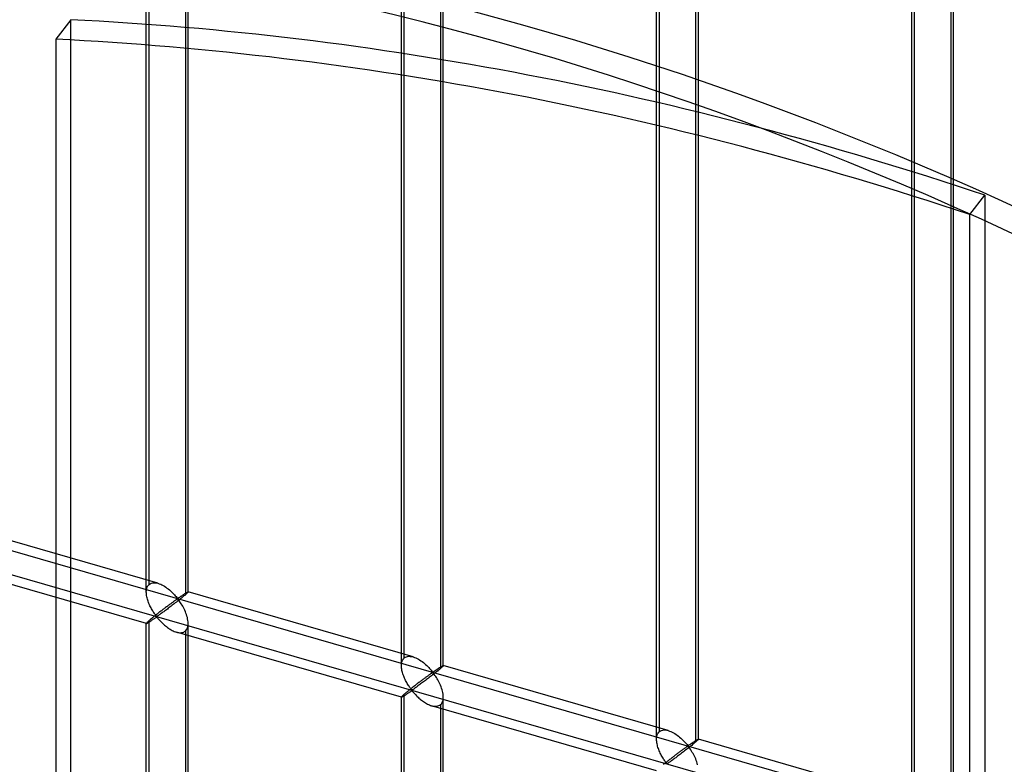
# Model space of a CAD drawing. Header units: millimetres. Extents: x -527 to 557, y -623 to 637.
# Tile 34 of 80: x -42 to 75, y 267 to 356. Entities that reach past the tile are written whole.
import ezdxf

# ---------------------------------------------------------------- set-up
doc = ezdxf.new("R2010")
doc.units = ezdxf.units.MM
doc.layers.add('MAIN-2', color=7, linetype='Continuous')

msp = doc.modelspace()

# ---------------------------------------------------------------- linework, layer by layer
at = {"layer": 'MAIN-2'}
for p, q in [((-27.19, 287.93), (-27.19, 406.15)), ((-26.85, 288.85), (-26.85, 406.48)), ((-22.19, 287.93), (-22.19, 406.15)), ((-22.52, 405.23), (-22.52, 287.6)), ((3.3, 279.13), (3.3, 397.35)), ((3.64, 280.05), (3.64, 397.68)), ((8.3, 279.13), (8.3, 397.35)), ((7.97, 396.43), (7.97, 278.8)), ((33.79, 270.33), (33.79, 388.55)), ((34.13, 271.25), (34.13, 388.88)), ((38.79, 270.33), (38.79, 388.55)), ((38.46, 387.63), (38.46, 270)), ((64.62, 262.44), (64.62, 380.08)), ((64.29, 261.53), (64.29, 379.74)), ((69.28, 261.53), (69.28, 379.74)), ((68.95, 378.83), (68.95, 261.19)), ((-36.22, 356.35), (-38.01, 354.02)), ((-36.22, 94.36), (-36.22, 356.35)), ((-38.01, 354.02), (-38.01, 92.03)), ((71.22, 333.05), (73.01, 335.39)), ((73.01, 335.39), (73.01, 73.4)), ((71.22, 71.06), (71.22, 333.05)), ((-175.9, 331.15), (555.9, 119.9)), ((526.54, 125.49), (-176.23, 328.36)), ((-25.8, 288.98), (-52.69, 296.74)), ((-27.18, 284.18), (-54.07, 291.94)), ((-27.17, 288.21), (-27.14, 288.34)), ((-27.14, 288.34), (-27.11, 288.46)), ((-27.11, 288.46), (-27.06, 288.58)), ((-27.06, 288.58), (-27, 288.68)), ((-27, 288.68), (-26.93, 288.77)), ((-26.93, 288.77), (-26.85, 288.85)), ((-26.85, 288.85), (-26.74, 288.93)), ((-26.74, 288.93), (-26.61, 288.99)), ((-26.61, 288.99), (-26.46, 289.03)), ((-26.46, 289.03), (-26.3, 289.05)), ((-26.3, 289.05), (-26.14, 289.05)), ((-26.14, 289.05), (-25.96, 289.02)), ((-25.96, 289.02), (-25.79, 288.98)), ((-25.79, 288.98), (-25.63, 288.93)), ((-25.63, 288.93), (-25.47, 288.86)), ((-25.47, 288.86), (-25.32, 288.79)), ((-25.32, 288.79), (-25.16, 288.71)), ((-25.16, 288.71), (-25.01, 288.62)), ((-25.01, 288.62), (-24.86, 288.52)), ((-24.86, 288.52), (-24.72, 288.41)), ((-24.72, 288.41), (-24.57, 288.3)), ((-24.57, 288.3), (-24.43, 288.19)), ((-27.19, 287.92), (-27.18, 288.07)), ((-27.18, 287.79), (-27.19, 287.92)), ((-27.18, 288.07), (-27.17, 288.21)), ((-27.17, 287.65), (-27.18, 287.79)), ((-27.15, 287.51), (-27.17, 287.65)), ((-27.13, 287.37), (-27.15, 287.51)), ((-27.1, 287.24), (-27.13, 287.37)), ((-27.06, 287.1), (-27.1, 287.24)), ((-27.02, 286.96), (-27.06, 287.1)), ((-24.43, 288.19), (-24.3, 288.07)), ((-24.3, 288.07), (-24.17, 287.96)), ((-24.17, 287.96), (-24.05, 287.84)), ((-24.05, 287.84), (-23.93, 287.72)), ((-23.93, 287.72), (-23.83, 287.6)), ((-23.83, 287.6), (-23.72, 287.49)), ((-23.72, 287.49), (-23.63, 287.39)), ((-23.63, 287.39), (-23.54, 287.29)), ((-23.54, 287.29), (-23.44, 287.2)), ((-23.44, 287.2), (-23.38, 287.21)), ((-23.38, 287.21), (-23.33, 287.24)), ((-23.33, 287.24), (-23.28, 287.26)), ((-23.28, 287.26), (-23.24, 287.29)), ((-23.24, 287.29), (-23.19, 287.32)), ((-23.11, 287.12), (-23.23, 287.02)), ((-23.19, 287.32), (-23.14, 287.36)), ((-23.14, 287.36), (-23.1, 287.39)), ((-23, 287.21), (-23.11, 287.12)), ((-23.1, 287.39), (-23.05, 287.42)), ((-23.05, 287.42), (-23, 287.45)), ((-23, 287.45), (-22.95, 287.49)), ((-22.89, 287.29), (-23, 287.21)), ((-22.95, 287.49), (-22.9, 287.52)), ((-22.9, 287.52), (-22.85, 287.55)), ((-22.79, 287.38), (-22.89, 287.29)), ((-22.85, 287.55), (-22.8, 287.59)), ((-22.8, 287.59), (-22.76, 287.62)), ((-22.69, 287.46), (-22.79, 287.38)), ((-22.76, 287.62), (-22.71, 287.65)), ((-22.71, 287.65), (-22.66, 287.68)), ((-22.6, 287.53), (-22.69, 287.46)), ((-22.66, 287.68), (-22.62, 287.71)), ((-22.62, 287.71), (-22.58, 287.74)), ((-22.52, 287.6), (-22.6, 287.53)), ((-22.58, 287.74), (-22.53, 287.76)), ((-22.53, 287.76), (-22.49, 287.79)), ((-22.47, 287.65), (-22.52, 287.6)), ((-22.49, 287.79), (-22.46, 287.81)), ((-22.41, 287.7), (-22.47, 287.65)), ((-22.46, 287.81), (-22.42, 287.83)), ((-22.42, 287.83), (-22.39, 287.85)), ((-22.37, 287.74), (-22.41, 287.7)), ((-22.39, 287.85), (-22.35, 287.87)), ((-22.32, 287.78), (-22.37, 287.74)), ((-22.35, 287.87), (-22.32, 287.89)), ((-22.32, 287.89), (-22.3, 287.9)), ((-22.29, 287.82), (-22.32, 287.78)), ((-22.3, 287.9), (-22.27, 287.92)), ((-22.26, 287.85), (-22.29, 287.82)), ((-22.27, 287.92), (-22.25, 287.93)), ((-22.23, 287.87), (-22.26, 287.85)), ((-22.25, 287.93), (-22.23, 287.93)), ((-22.23, 287.93), (-22.22, 287.94)), ((-22.21, 287.9), (-22.23, 287.87)), ((-22.22, 287.94), (-22.2, 287.94)), ((-22.2, 287.91), (-22.21, 287.9)), ((-22.2, 287.94), (-22.2, 287.94)), ((-22.2, 287.94), (-22.19, 287.94)), ((4.7, 280.18), (-22.2, 287.94)), ((-22.19, 287.93), (-22.2, 287.91)), ((-22.19, 287.94), (-22.19, 287.94)), ((-22.19, 287.94), (-22.19, 287.94)), ((-22.19, 287.94), (-22.19, 287.94)), ((-22.19, 287.94), (-22.19, 287.94)), ((-22.19, 287.94), (-22.19, 287.94)), ((-22.19, 287.94), (-22.19, 287.93)), ((-26.97, 286.83), (-27.02, 286.96)), ((-26.92, 286.69), (-26.97, 286.83)), ((-26.87, 286.55), (-26.92, 286.69)), ((-26.81, 286.42), (-26.87, 286.55)), ((-26.75, 286.29), (-26.81, 286.42)), ((-26.69, 286.16), (-26.75, 286.29)), ((-26.62, 286.04), (-26.69, 286.16)), ((-26.56, 285.91), (-26.62, 286.04)), ((-25.04, 285.96), (-25.12, 285.9)), ((-24.96, 286.02), (-25.04, 285.96)), ((-24.88, 286.09), (-24.96, 286.02)), ((-24.79, 286.15), (-24.88, 286.09)), ((-24.71, 286.21), (-24.79, 286.15)), ((-24.63, 286.27), (-24.71, 286.21)), ((-24.56, 285.99), (-24.67, 285.9)), ((-24.56, 286.32), (-24.63, 286.27)), ((-24.48, 286.38), (-24.56, 286.32)), ((-24.44, 286.08), (-24.56, 285.99)), ((-24.4, 286.44), (-24.48, 286.38)), ((-24.32, 286.17), (-24.44, 286.08)), ((-24.33, 286.49), (-24.4, 286.44)), ((-24.26, 286.54), (-24.33, 286.49)), ((-24.21, 286.26), (-24.32, 286.17)), ((-24.19, 286.6), (-24.26, 286.54)), ((-24.09, 286.35), (-24.21, 286.26)), ((-24.12, 286.65), (-24.19, 286.6)), ((-24.05, 286.69), (-24.12, 286.65)), ((-23.97, 286.44), (-24.09, 286.35)), ((-23.99, 286.74), (-24.05, 286.69)), ((-23.93, 286.79), (-23.99, 286.74)), ((-23.84, 286.54), (-23.97, 286.44)), ((-23.87, 286.83), (-23.93, 286.79)), ((-23.81, 286.87), (-23.87, 286.83)), ((-23.72, 286.63), (-23.84, 286.54)), ((-23.75, 286.91), (-23.81, 286.87)), ((-23.7, 286.95), (-23.75, 286.91)), ((-23.59, 286.73), (-23.72, 286.63)), ((-23.65, 286.98), (-23.7, 286.95)), ((-23.6, 287.02), (-23.65, 286.98)), ((-23.55, 287.05), (-23.6, 287.02)), ((-23.47, 286.83), (-23.59, 286.73)), ((-23.5, 287.07), (-23.55, 287.05)), ((-23.44, 287.08), (-23.5, 287.07)), ((-23.35, 286.93), (-23.47, 286.83)), ((-23.34, 286.99), (-23.44, 287.08)), ((-23.23, 287.02), (-23.35, 286.93)), ((-23.26, 286.89), (-23.34, 286.99)), ((-23.18, 286.77), (-23.26, 286.89)), ((-23.09, 286.65), (-23.18, 286.77)), ((-23.01, 286.52), (-23.09, 286.65)), ((-22.92, 286.38), (-23.01, 286.52)), ((-22.83, 286.23), (-22.92, 286.38)), ((-22.75, 286.08), (-22.83, 286.23)), ((-22.67, 285.92), (-22.75, 286.08)), ((-26.54, 284.78), (-26.61, 284.73)), ((-26.49, 285.8), (-26.56, 285.91)), ((-26.47, 284.84), (-26.54, 284.78)), ((-26.42, 285.68), (-26.49, 285.8)), ((-26.39, 284.9), (-26.47, 284.84)), ((-26.35, 285.57), (-26.42, 285.68)), ((-26.31, 284.97), (-26.39, 284.9)), ((-26.29, 285.47), (-26.35, 285.57)), ((-26.23, 285.03), (-26.31, 284.97)), ((-26.22, 285.37), (-26.29, 285.47)), ((-26.28, 284.73), (-26.21, 284.78)), ((-26.15, 285.1), (-26.23, 285.03)), ((-26.15, 285.28), (-26.22, 285.37)), ((-26.21, 284.78), (-26.15, 284.82)), ((-26.09, 285.19), (-26.15, 285.28)), ((-26.07, 285.17), (-26.15, 285.1)), ((-26.15, 284.82), (-26.09, 284.86)), ((-26.03, 285.11), (-26.09, 285.19)), ((-26.09, 284.86), (-26.02, 284.9)), ((-25.98, 285.23), (-26.07, 285.17)), ((-25.95, 285.04), (-26.03, 285.11)), ((-26.02, 284.9), (-25.94, 284.92)), ((-25.9, 285.3), (-25.98, 285.23)), ((-25.86, 285.06), (-25.95, 285.04)), ((-25.94, 284.92), (-25.85, 284.85)), ((-25.81, 285.37), (-25.9, 285.3)), ((-25.79, 285.1), (-25.86, 285.06)), ((-25.85, 284.85), (-25.79, 284.78)), ((-25.72, 285.44), (-25.81, 285.37)), ((-25.72, 285.14), (-25.79, 285.1)), ((-25.79, 284.78), (-25.72, 284.7)), ((-25.63, 285.51), (-25.72, 285.44)), ((-25.65, 285.19), (-25.72, 285.14)), ((-25.57, 285.25), (-25.65, 285.19)), ((-25.55, 285.57), (-25.63, 285.51)), ((-25.48, 285.31), (-25.57, 285.25)), ((-25.46, 285.64), (-25.55, 285.57)), ((-25.4, 285.37), (-25.48, 285.31)), ((-25.38, 285.7), (-25.46, 285.64)), ((-25.3, 285.44), (-25.4, 285.37)), ((-25.29, 285.77), (-25.38, 285.7)), ((-25.21, 285.51), (-25.3, 285.44)), ((-25.21, 285.83), (-25.29, 285.77)), ((-25.12, 285.9), (-25.21, 285.83)), ((-25.11, 285.58), (-25.21, 285.51)), ((-25, 285.66), (-25.11, 285.58)), ((-24.9, 285.74), (-25, 285.66)), ((-24.79, 285.82), (-24.9, 285.74)), ((-24.67, 285.9), (-24.79, 285.82)), ((-22.59, 285.75), (-22.67, 285.92)), ((-22.52, 285.58), (-22.59, 285.75)), ((-22.45, 285.41), (-22.52, 285.58)), ((-22.39, 285.24), (-22.45, 285.41)), ((-22.33, 285.06), (-22.39, 285.24)), ((-22.28, 284.89), (-22.33, 285.06)), ((-22.25, 284.72), (-22.28, 284.89)), ((-27.18, 284.2), (-27.19, 284.18)), ((-27.19, 284.18), (-27.19, 284.18)), ((-27.19, 284.18), (-27.19, 284.18)), ((-27.19, 284.18), (-27.19, 284.18)), ((-27.19, 284.18), (-27.19, 284.18)), ((-27.19, 284.18), (-27.18, 284.18)), ((-27.19, 165.97), (-27.19, 284.18)), ((-27.17, 284.22), (-27.18, 284.2)), ((-27.18, 284.18), (-27.18, 284.18)), ((-27.18, 284.18), (-27.17, 284.18)), ((-27.14, 284.25), (-27.17, 284.22)), ((-27.17, 284.18), (-27.15, 284.18)), ((-27.15, 284.18), (-27.12, 284.19)), ((-27.11, 284.29), (-27.14, 284.25)), ((-27.12, 284.19), (-27.09, 284.21)), ((-27.06, 284.33), (-27.11, 284.29)), ((-27.09, 284.21), (-27.06, 284.23)), ((-27, 284.39), (-27.06, 284.33)), ((-27.06, 284.23), (-27.01, 284.25)), ((-27.01, 284.25), (-26.97, 284.28)), ((-26.93, 284.45), (-27, 284.39)), ((-26.97, 284.28), (-26.92, 284.31)), ((-26.85, 284.52), (-26.93, 284.45)), ((-26.92, 284.31), (-26.86, 284.34)), ((-26.86, 284.34), (-26.81, 284.38)), ((-26.8, 284.57), (-26.85, 284.52)), ((-26.85, 166.88), (-26.85, 284.52)), ((-26.81, 284.38), (-26.74, 284.42)), ((-26.74, 284.62), (-26.8, 284.57)), ((-26.68, 284.67), (-26.74, 284.62)), ((-26.74, 284.42), (-26.68, 284.46)), ((-26.61, 284.73), (-26.68, 284.67)), ((-26.68, 284.46), (-26.62, 284.5)), ((-26.62, 284.5), (-26.55, 284.55)), ((-26.55, 284.55), (-26.48, 284.59)), ((-26.48, 284.59), (-26.42, 284.64)), ((-26.42, 284.64), (-26.35, 284.69)), ((-26.35, 284.69), (-26.28, 284.73)), ((-25.72, 284.7), (-25.64, 284.61)), ((-25.64, 284.61), (-25.56, 284.52)), ((-25.56, 284.52), (-25.48, 284.44)), ((-25.48, 284.44), (-25.39, 284.34)), ((-25.39, 284.34), (-25.3, 284.25)), ((-25.3, 284.25), (-25.2, 284.16)), ((-25.2, 284.16), (-25.1, 284.07)), ((-25.1, 284.07), (-25, 283.98)), ((-25, 283.98), (-24.89, 283.89)), ((-24.89, 283.89), (-24.78, 283.8)), ((-24.78, 283.8), (-24.67, 283.71)), ((-24.67, 283.71), (-24.55, 283.63)), ((-24.55, 283.63), (-24.44, 283.55)), ((-22.34, 283.51), (-22.27, 283.66)), ((-22.27, 283.66), (-22.22, 283.82)), ((-22.22, 284.54), (-22.25, 284.72)), ((-22.2, 284.37), (-22.22, 284.54)), ((-22.22, 283.82), (-22.2, 284.01)), ((-22.19, 284.2), (-22.2, 284.37)), ((-22.2, 284.01), (-22.19, 284.2)), ((-22.19, 165.97), (-22.19, 284.18)), ((-24.44, 283.55), (-24.32, 283.48)), ((-24.32, 283.48), (-24.2, 283.41)), ((-24.2, 283.41), (-24.08, 283.34)), ((-24.08, 283.34), (-23.96, 283.28)), ((-23.96, 283.28), (-23.84, 283.23)), ((-23.84, 283.23), (-23.71, 283.18)), ((-23.71, 283.18), (-23.59, 283.14)), ((-23.59, 283.14), (-23.45, 283.11)), ((3.31, 275.38), (-23.58, 283.14)), ((-23.45, 283.11), (-23.32, 283.08)), ((-23.32, 283.08), (-23.19, 283.07)), ((-23.19, 283.07), (-23.06, 283.07)), ((-23.06, 283.07), (-22.94, 283.08)), ((-22.94, 283.08), (-22.82, 283.11)), ((-22.82, 283.11), (-22.71, 283.15)), ((-22.71, 283.15), (-22.61, 283.2)), ((-22.61, 283.2), (-22.52, 283.27)), ((-22.52, 283.27), (-22.42, 283.38)), ((-22.52, 283.27), (-22.52, 165.63)), ((-22.42, 283.38), (-22.34, 283.51)), ((3.56, 279.97), (3.64, 280.05)), ((3.64, 280.05), (3.75, 280.13)), ((3.75, 280.13), (3.89, 280.19)), ((3.89, 280.19), (4.03, 280.23)), ((4.03, 280.23), (4.19, 280.25)), ((4.19, 280.25), (4.35, 280.24)), ((4.35, 280.24), (4.53, 280.22)), ((4.53, 280.22), (4.7, 280.18)), ((4.7, 280.18), (4.86, 280.12)), ((4.86, 280.12), (5.02, 280.06)), ((5.02, 280.06), (5.17, 279.99)), ((3.3, 279.12), (3.31, 279.26)), ((3.31, 278.98), (3.3, 279.12)), ((3.31, 279.26), (3.32, 279.4)), ((3.32, 278.85), (3.31, 278.98)), ((3.32, 279.4), (3.35, 279.54)), ((3.35, 279.54), (3.38, 279.66)), ((3.38, 279.66), (3.43, 279.77)), ((3.43, 279.77), (3.49, 279.88)), ((3.49, 279.88), (3.56, 279.97)), ((5.17, 279.99), (5.33, 279.9)), ((5.33, 279.9), (5.48, 279.81)), ((5.48, 279.81), (5.63, 279.71)), ((5.63, 279.71), (5.78, 279.61)), ((5.78, 279.61), (5.92, 279.5)), ((5.92, 279.5), (6.06, 279.39)), ((6.06, 279.39), (6.19, 279.27)), ((6.19, 279.27), (6.32, 279.15)), ((6.32, 279.15), (6.44, 279.03)), ((6.44, 279.03), (6.56, 278.92)), ((6.56, 278.92), (6.67, 278.8)), ((7.78, 278.85), (7.83, 278.88)), ((7.83, 278.88), (7.87, 278.91)), ((7.87, 278.91), (7.91, 278.93)), ((7.91, 278.93), (7.96, 278.96)), ((7.96, 278.96), (8, 278.99)), ((8, 278.99), (8.04, 279.01)), ((8.08, 278.9), (8.02, 278.85)), ((8.04, 279.01), (8.07, 279.03)), ((8.07, 279.03), (8.11, 279.05)), ((8.13, 278.94), (8.08, 278.9)), ((8.11, 279.05), (8.14, 279.07)), ((8.17, 278.98), (8.13, 278.94)), ((8.14, 279.07), (8.17, 279.09)), ((8.17, 279.09), (8.19, 279.1)), ((8.2, 279.01), (8.17, 278.98)), ((8.19, 279.1), (8.22, 279.11)), ((8.24, 279.04), (8.2, 279.01)), ((8.22, 279.11), (8.24, 279.12)), ((8.24, 279.12), (8.26, 279.13)), ((8.26, 279.07), (8.24, 279.04)), ((8.26, 279.13), (8.27, 279.14)), ((8.28, 279.09), (8.26, 279.07)), ((8.27, 279.14), (8.29, 279.14)), ((8.29, 279.11), (8.28, 279.09)), ((8.29, 279.14), (8.3, 279.14)), ((8.3, 279.12), (8.29, 279.11)), ((8.3, 279.14), (8.3, 279.14)), ((8.3, 279.14), (8.3, 279.14)), ((8.3, 279.14), (8.3, 279.14)), ((8.3, 279.14), (8.3, 279.14)), ((8.3, 279.14), (8.3, 279.14)), ((8.3, 279.14), (8.3, 279.13)), ((35.19, 271.38), (8.3, 279.14)), ((8.3, 279.13), (8.3, 279.12)), ((3.34, 278.71), (3.32, 278.85)), ((3.36, 278.57), (3.34, 278.71)), ((3.4, 278.44), (3.36, 278.57)), ((3.43, 278.3), (3.4, 278.44)), ((3.47, 278.16), (3.43, 278.3)), ((3.52, 278.03), (3.47, 278.16)), ((3.57, 277.89), (3.52, 278.03)), ((3.62, 277.75), (3.57, 277.89)), ((3.68, 277.62), (3.62, 277.75)), ((6.16, 277.69), (6.09, 277.64)), ((6.23, 277.74), (6.16, 277.69)), ((6.3, 277.79), (6.23, 277.74)), ((6.37, 277.84), (6.3, 277.79)), ((6.44, 277.89), (6.37, 277.84)), ((6.5, 277.94), (6.44, 277.89)), ((6.56, 277.98), (6.5, 277.94)), ((6.65, 277.74), (6.53, 277.64)), ((6.62, 278.03), (6.56, 277.98)), ((6.68, 278.07), (6.62, 278.03)), ((6.77, 277.83), (6.65, 277.74)), ((6.67, 278.8), (6.77, 278.69)), ((6.74, 278.11), (6.68, 278.07)), ((6.79, 278.15), (6.74, 278.11)), ((6.77, 278.69), (6.86, 278.59)), ((6.9, 277.93), (6.77, 277.83)), ((6.84, 278.18), (6.79, 278.15)), ((6.89, 278.21), (6.84, 278.18)), ((6.86, 278.59), (6.95, 278.49)), ((6.94, 278.24), (6.89, 278.21)), ((7.02, 278.03), (6.9, 277.93)), ((6.99, 278.27), (6.94, 278.24)), ((6.95, 278.49), (7.05, 278.4)), ((7.05, 278.28), (6.99, 278.27)), ((7.14, 278.12), (7.02, 278.03)), ((7.05, 278.4), (7.12, 278.41)), ((7.15, 278.19), (7.05, 278.28)), ((7.12, 278.41), (7.16, 278.43)), ((7.26, 278.22), (7.14, 278.12)), ((7.23, 278.09), (7.15, 278.19)), ((7.16, 278.43), (7.21, 278.46)), ((7.21, 278.46), (7.25, 278.49)), ((7.31, 277.97), (7.23, 278.09)), ((7.25, 278.49), (7.3, 278.52)), ((7.38, 278.31), (7.26, 278.22)), ((7.3, 278.52), (7.35, 278.55)), ((7.4, 277.85), (7.31, 277.97)), ((7.35, 278.55), (7.4, 278.59)), ((7.49, 278.4), (7.38, 278.31)), ((7.4, 278.59), (7.44, 278.62)), ((7.48, 277.72), (7.4, 277.85)), ((7.44, 278.62), (7.49, 278.65)), ((7.57, 277.57), (7.48, 277.72)), ((7.49, 278.65), (7.54, 278.69)), ((7.6, 278.49), (7.49, 278.4)), ((7.54, 278.69), (7.59, 278.72)), ((7.59, 278.72), (7.64, 278.75)), ((7.7, 278.58), (7.6, 278.49)), ((7.64, 278.75), (7.69, 278.78)), ((7.69, 278.78), (7.73, 278.82)), ((7.8, 278.65), (7.7, 278.58)), ((7.73, 278.82), (7.78, 278.85)), ((7.89, 278.73), (7.8, 278.65)), ((7.97, 278.8), (7.89, 278.73)), ((8.02, 278.85), (7.97, 278.8)), ((3.74, 277.49), (3.68, 277.62)), ((3.8, 277.36), (3.74, 277.49)), ((3.87, 277.23), (3.8, 277.36)), ((3.93, 277.11), (3.87, 277.23)), ((4, 276.99), (3.93, 277.11)), ((4.07, 276.88), (4, 276.99)), ((4.14, 276.77), (4.07, 276.88)), ((4.21, 276.67), (4.14, 276.77)), ((4.27, 276.57), (4.21, 276.67)), ((4.34, 276.48), (4.27, 276.57)), ((4.68, 276.57), (4.6, 276.5)), ((4.77, 276.64), (4.68, 276.57)), ((4.86, 276.7), (4.77, 276.64)), ((4.94, 276.77), (4.86, 276.7)), ((5.03, 276.84), (4.94, 276.77)), ((5.1, 276.57), (5.01, 276.51)), ((5.12, 276.9), (5.03, 276.84)), ((5.19, 276.64), (5.1, 276.57)), ((5.2, 276.97), (5.12, 276.9)), ((5.28, 276.71), (5.19, 276.64)), ((5.28, 277.03), (5.2, 276.97)), ((5.37, 277.1), (5.28, 277.03)), ((5.38, 276.78), (5.28, 276.71)), ((5.45, 277.16), (5.37, 277.1)), ((5.49, 276.86), (5.38, 276.78)), ((5.53, 277.22), (5.45, 277.16)), ((5.59, 276.94), (5.49, 276.86)), ((5.62, 277.28), (5.53, 277.22)), ((5.7, 277.02), (5.59, 276.94)), ((5.7, 277.34), (5.62, 277.28)), ((5.78, 277.41), (5.7, 277.34)), ((5.82, 277.1), (5.7, 277.02)), ((5.86, 277.46), (5.78, 277.41)), ((5.93, 277.19), (5.82, 277.1)), ((5.94, 277.52), (5.86, 277.46)), ((6.05, 277.28), (5.93, 277.19)), ((6.01, 277.58), (5.94, 277.52)), ((6.09, 277.64), (6.01, 277.58)), ((6.17, 277.37), (6.05, 277.28)), ((6.29, 277.46), (6.17, 277.37)), ((6.41, 277.55), (6.29, 277.46)), ((6.53, 277.64), (6.41, 277.55)), ((7.66, 277.43), (7.57, 277.57)), ((7.74, 277.27), (7.66, 277.43)), ((7.82, 277.11), (7.74, 277.27)), ((7.9, 276.95), (7.82, 277.11)), ((7.97, 276.78), (7.9, 276.95)), ((8.04, 276.61), (7.97, 276.78)), ((8.1, 276.44), (8.04, 276.61)), ((3.31, 275.4), (3.3, 275.38)), ((3.3, 275.38), (3.3, 275.38)), ((3.3, 275.38), (3.3, 275.38)), ((3.3, 275.38), (3.3, 275.38)), ((3.3, 275.38), (3.31, 275.38)), ((3.3, 157.17), (3.3, 275.38)), ((3.32, 275.42), (3.31, 275.4)), ((3.31, 275.38), (3.31, 275.38)), ((3.31, 275.38), (3.31, 275.38)), ((3.31, 275.38), (3.32, 275.38)), ((3.35, 275.45), (3.32, 275.42)), ((3.32, 275.38), (3.34, 275.38)), ((3.34, 275.38), (3.37, 275.39)), ((3.38, 275.48), (3.35, 275.45)), ((3.37, 275.39), (3.4, 275.41)), ((3.43, 275.53), (3.38, 275.48)), ((3.4, 275.41), (3.44, 275.43)), ((3.49, 275.59), (3.43, 275.53)), ((3.44, 275.43), (3.48, 275.45)), ((3.48, 275.45), (3.52, 275.48)), ((3.56, 275.65), (3.49, 275.59)), ((3.52, 275.48), (3.57, 275.51)), ((3.64, 275.72), (3.56, 275.65)), ((3.57, 275.51), (3.63, 275.54)), ((3.63, 275.54), (3.69, 275.58)), ((3.69, 275.76), (3.64, 275.72)), ((3.64, 158.08), (3.64, 275.72)), ((3.75, 275.81), (3.69, 275.76)), ((3.69, 275.58), (3.75, 275.62)), ((3.82, 275.87), (3.75, 275.81)), ((3.75, 275.62), (3.81, 275.66)), ((3.81, 275.66), (3.87, 275.7)), ((3.88, 275.92), (3.82, 275.87)), ((3.87, 275.7), (3.94, 275.75)), ((3.95, 275.98), (3.88, 275.92)), ((3.94, 275.75), (4.01, 275.79)), ((4.02, 276.04), (3.95, 275.98)), ((4.01, 275.79), (4.08, 275.84)), ((4.1, 276.1), (4.02, 276.04)), ((4.08, 275.84), (4.14, 275.88)), ((4.18, 276.17), (4.1, 276.1)), ((4.14, 275.88), (4.21, 275.93)), ((4.26, 276.23), (4.18, 276.17)), ((4.21, 275.93), (4.28, 275.97)), ((4.34, 276.3), (4.26, 276.23)), ((4.28, 275.97), (4.34, 276.02)), ((4.4, 276.39), (4.34, 276.48)), ((4.42, 276.36), (4.34, 276.3)), ((4.34, 276.02), (4.41, 276.06)), ((4.46, 276.31), (4.4, 276.39)), ((4.41, 276.06), (4.47, 276.1)), ((4.51, 276.43), (4.42, 276.36)), ((4.54, 276.24), (4.46, 276.31)), ((4.47, 276.1), (4.55, 276.11)), ((4.6, 276.5), (4.51, 276.43)), ((4.63, 276.25), (4.54, 276.24)), ((4.55, 276.11), (4.64, 276.05)), ((4.7, 276.29), (4.63, 276.25)), ((4.64, 276.05), (4.71, 275.97)), ((4.77, 276.34), (4.7, 276.29)), ((4.71, 275.97), (4.78, 275.89)), ((4.85, 276.39), (4.77, 276.34)), ((4.78, 275.89), (4.85, 275.81)), ((4.92, 276.45), (4.85, 276.39)), ((4.85, 275.81), (4.93, 275.72)), ((5.01, 276.51), (4.92, 276.45)), ((4.93, 275.72), (5.01, 275.63)), ((5.01, 275.63), (5.1, 275.54)), ((5.1, 275.54), (5.19, 275.45)), ((5.19, 275.45), (5.29, 275.36)), ((5.29, 275.36), (5.39, 275.26)), ((8.16, 276.26), (8.1, 276.44)), ((8.21, 276.09), (8.16, 276.26)), ((8.25, 275.92), (8.21, 276.09)), ((8.27, 275.74), (8.25, 275.92)), ((8.29, 275.57), (8.27, 275.74)), ((8.3, 275.4), (8.29, 275.57)), ((8.29, 275.2), (8.3, 275.4)), ((8.3, 157.17), (8.3, 275.38)), ((5.39, 275.26), (5.49, 275.17)), ((5.49, 275.17), (5.6, 275.08)), ((5.6, 275.08), (5.71, 275)), ((5.71, 275), (5.82, 274.91)), ((5.82, 274.91), (5.94, 274.83)), ((5.94, 274.83), (6.05, 274.75)), ((6.05, 274.75), (6.17, 274.67)), ((6.17, 274.67), (6.29, 274.6)), ((6.29, 274.6), (6.41, 274.54)), ((6.41, 274.54), (6.53, 274.48)), ((6.53, 274.48), (6.65, 274.43)), ((6.65, 274.43), (6.78, 274.38)), ((6.78, 274.38), (6.9, 274.34)), ((6.9, 274.34), (7.04, 274.3)), ((33.8, 266.57), (6.91, 274.34)), ((7.04, 274.3), (7.17, 274.28)), ((7.17, 274.28), (7.31, 274.27)), ((7.31, 274.27), (7.43, 274.27)), ((7.43, 274.27), (7.56, 274.28)), ((7.56, 274.28), (7.67, 274.31)), ((7.67, 274.31), (7.78, 274.35)), ((7.78, 274.35), (7.88, 274.4)), ((7.88, 274.4), (7.97, 274.47)), ((7.97, 274.47), (8.07, 274.58)), ((7.97, 274.47), (7.97, 156.83)), ((8.07, 274.58), (8.15, 274.71)), ((8.15, 274.71), (8.22, 274.86)), ((8.22, 274.86), (8.27, 275.02)), ((8.27, 275.02), (8.29, 275.2)), ((33.81, 270.6), (33.84, 270.73)), ((33.84, 270.73), (33.87, 270.86)), ((33.87, 270.86), (33.92, 270.97)), ((33.92, 270.97), (33.98, 271.07)), ((33.98, 271.07), (34.05, 271.17)), ((34.05, 271.17), (34.13, 271.25)), ((34.13, 271.25), (34.25, 271.33)), ((34.25, 271.33), (34.38, 271.39)), ((34.38, 271.39), (34.52, 271.43)), ((34.52, 271.43), (34.68, 271.45)), ((34.68, 271.45), (34.85, 271.44)), ((34.85, 271.44), (35.02, 271.42)), ((35.02, 271.42), (35.19, 271.37)), ((35.19, 271.37), (35.35, 271.32)), ((35.35, 271.32), (35.51, 271.26)), ((35.51, 271.26), (35.67, 271.18)), ((35.67, 271.18), (35.82, 271.1)), ((35.82, 271.1), (35.97, 271.01)), ((35.97, 271.01), (36.12, 270.91)), ((36.12, 270.91), (36.27, 270.81)), ((36.27, 270.81), (36.41, 270.7)), ((36.41, 270.7), (36.55, 270.58)), ((33.79, 270.32), (33.8, 270.46)), ((33.8, 270.18), (33.79, 270.32)), ((33.8, 270.46), (33.81, 270.6)), ((33.81, 270.05), (33.8, 270.18)), ((33.83, 269.91), (33.81, 270.05)), ((33.86, 269.77), (33.83, 269.91)), ((33.89, 269.63), (33.86, 269.77)), ((33.92, 269.5), (33.89, 269.63)), ((33.96, 269.36), (33.92, 269.5)), ((36.55, 270.58), (36.68, 270.47)), ((36.68, 270.47), (36.81, 270.35)), ((36.81, 270.35), (36.93, 270.23)), ((36.93, 270.23), (37.05, 270.12)), ((37.05, 270.12), (37.16, 270)), ((37.16, 270), (37.26, 269.89)), ((37.26, 269.89), (37.35, 269.78)), ((37.35, 269.78), (37.44, 269.69)), ((37.48, 269.47), (37.43, 269.44)), ((37.44, 269.69), (37.54, 269.6)), ((37.54, 269.48), (37.48, 269.47)), ((37.54, 269.6), (37.61, 269.61)), ((37.64, 269.39), (37.54, 269.48)), ((37.61, 269.61), (37.65, 269.63)), ((37.65, 269.63), (37.7, 269.66)), ((37.7, 269.66), (37.75, 269.69)), ((37.75, 269.69), (37.79, 269.72)), ((37.87, 269.51), (37.76, 269.42)), ((37.79, 269.72), (37.84, 269.75)), ((37.84, 269.75), (37.89, 269.78)), ((37.99, 269.6), (37.87, 269.51)), ((37.89, 269.78), (37.94, 269.82)), ((37.94, 269.82), (37.98, 269.85)), ((37.98, 269.85), (38.03, 269.88)), ((38.09, 269.69), (37.99, 269.6)), ((38.03, 269.88), (38.08, 269.92)), ((38.08, 269.92), (38.13, 269.95)), ((38.19, 269.77), (38.09, 269.69)), ((38.13, 269.95), (38.18, 269.98)), ((38.18, 269.98), (38.23, 270.01)), ((38.29, 269.85), (38.19, 269.77)), ((38.23, 270.01), (38.27, 270.04)), ((38.27, 270.04), (38.32, 270.07)), ((38.38, 269.93), (38.29, 269.85)), ((38.32, 270.07), (38.36, 270.1)), ((38.36, 270.1), (38.41, 270.13)), ((38.46, 270), (38.38, 269.93)), ((38.41, 270.13), (38.45, 270.16)), ((38.45, 270.16), (38.49, 270.18)), ((38.52, 270.05), (38.46, 270)), ((38.49, 270.18), (38.53, 270.21)), ((38.57, 270.09), (38.52, 270.05)), ((38.53, 270.21), (38.56, 270.23)), ((38.56, 270.23), (38.6, 270.25)), ((38.62, 270.14), (38.57, 270.09)), ((38.6, 270.25), (38.63, 270.27)), ((38.66, 270.18), (38.62, 270.14)), ((38.63, 270.27), (38.66, 270.28)), ((38.66, 270.28), (38.69, 270.3)), ((38.7, 270.21), (38.66, 270.18)), ((38.69, 270.3), (38.71, 270.31)), ((38.73, 270.24), (38.7, 270.21)), ((38.71, 270.31), (38.73, 270.32)), ((38.73, 270.32), (38.75, 270.33)), ((38.75, 270.27), (38.73, 270.24)), ((38.75, 270.33), (38.77, 270.34)), ((38.77, 270.29), (38.75, 270.27)), ((38.77, 270.34), (38.78, 270.34)), ((38.78, 270.31), (38.77, 270.29)), ((38.78, 270.34), (38.79, 270.34)), ((38.79, 270.32), (38.78, 270.31)), ((38.79, 270.34), (38.79, 270.34)), ((38.79, 270.34), (38.79, 270.34)), ((38.79, 270.34), (38.79, 270.34)), ((38.79, 270.34), (38.79, 270.33)), ((65.68, 262.57), (38.79, 270.34)), ((38.79, 270.33), (38.79, 270.33)), ((38.79, 270.33), (38.79, 270.33)), ((38.79, 270.33), (38.79, 270.32)), ((34.01, 269.22), (33.96, 269.36)), ((34.06, 269.09), (34.01, 269.22)), ((34.11, 268.95), (34.06, 269.09)), ((34.17, 268.82), (34.11, 268.95)), ((34.23, 268.69), (34.17, 268.82)), ((34.29, 268.56), (34.23, 268.69)), ((34.36, 268.43), (34.29, 268.56)), ((34.43, 268.31), (34.36, 268.43)), ((34.49, 268.19), (34.43, 268.31)), ((35.86, 268.29), (35.78, 268.23)), ((35.94, 268.36), (35.86, 268.29)), ((36.03, 268.42), (35.94, 268.36)), ((36.11, 268.48), (36.03, 268.42)), ((36.19, 268.54), (36.11, 268.48)), ((36.27, 268.6), (36.19, 268.54)), ((36.31, 268.3), (36.2, 268.22)), ((36.35, 268.66), (36.27, 268.6)), ((36.42, 268.39), (36.31, 268.3)), ((36.43, 268.72), (36.35, 268.66)), ((36.54, 268.48), (36.42, 268.39)), ((36.5, 268.78), (36.43, 268.72)), ((36.58, 268.83), (36.5, 268.78)), ((36.66, 268.56), (36.54, 268.48)), ((36.65, 268.89), (36.58, 268.83)), ((36.72, 268.94), (36.65, 268.89)), ((36.78, 268.66), (36.66, 268.56)), ((36.79, 268.99), (36.72, 268.94)), ((36.9, 268.75), (36.78, 268.66)), ((36.86, 269.04), (36.79, 268.99)), ((36.93, 269.09), (36.86, 269.04)), ((37.02, 268.84), (36.9, 268.75)), ((36.99, 269.14), (36.93, 269.09)), ((37.06, 269.18), (36.99, 269.14)), ((37.14, 268.93), (37.02, 268.84)), ((37.12, 269.23), (37.06, 269.18)), ((37.17, 269.27), (37.12, 269.23)), ((37.26, 269.03), (37.14, 268.93)), ((37.23, 269.31), (37.17, 269.27)), ((37.28, 269.34), (37.23, 269.31)), ((37.39, 269.13), (37.26, 269.03)), ((37.33, 269.38), (37.28, 269.34)), ((37.38, 269.41), (37.33, 269.38)), ((37.43, 269.44), (37.38, 269.41)), ((37.51, 269.22), (37.39, 269.13)), ((37.64, 269.32), (37.51, 269.22)), ((37.76, 269.42), (37.64, 269.32)), ((37.72, 269.28), (37.64, 269.39)), ((37.81, 269.17), (37.72, 269.28)), ((37.89, 269.05), (37.81, 269.17)), ((37.98, 268.91), (37.89, 269.05)), ((38.06, 268.77), (37.98, 268.91)), ((38.15, 268.62), (38.06, 268.77)), ((38.23, 268.47), (38.15, 268.62)), ((38.31, 268.31), (38.23, 268.47)), ((38.39, 268.15), (38.31, 268.31)), ((34.56, 268.08), (34.49, 268.19)), ((34.63, 267.97), (34.56, 268.08)), ((34.67, 267.36), (34.59, 267.3)), ((34.7, 267.86), (34.63, 267.97)), ((34.75, 267.43), (34.67, 267.36)), ((34.76, 267.77), (34.7, 267.86)), ((34.83, 267.49), (34.75, 267.43)), ((34.83, 267.67), (34.76, 267.77)), ((34.89, 267.59), (34.83, 267.67)), ((34.92, 267.56), (34.83, 267.49)), ((34.96, 267.51), (34.89, 267.59)), ((35, 267.63), (34.92, 267.56)), ((35.04, 267.44), (34.96, 267.51)), ((35.09, 267.7), (35, 267.63)), ((35.12, 267.45), (35.04, 267.44)), ((35.17, 267.76), (35.09, 267.7)), ((35.19, 267.49), (35.12, 267.45)), ((35.26, 267.83), (35.17, 267.76)), ((35.26, 267.54), (35.19, 267.49)), ((35.35, 267.9), (35.26, 267.83)), ((35.34, 267.59), (35.26, 267.54)), ((35.42, 267.65), (35.34, 267.59)), ((35.44, 267.97), (35.35, 267.9)), ((35.5, 267.7), (35.42, 267.65)), ((35.52, 268.03), (35.44, 267.97)), ((35.59, 267.77), (35.5, 267.7)), ((35.61, 268.1), (35.52, 268.03)), ((35.68, 267.84), (35.59, 267.77)), ((35.69, 268.17), (35.61, 268.1)), ((35.78, 267.91), (35.68, 267.84)), ((35.78, 268.23), (35.69, 268.17)), ((35.88, 267.98), (35.78, 267.91)), ((35.98, 268.06), (35.88, 267.98)), ((36.09, 268.13), (35.98, 268.06)), ((36.2, 268.22), (36.09, 268.13)), ((38.47, 267.98), (38.39, 268.15)), ((38.53, 267.81), (38.47, 267.98)), ((38.6, 267.63), (38.53, 267.81)), ((38.65, 267.46), (38.6, 267.63)), ((38.7, 267.29), (38.65, 267.46))]:
    msp.add_line(p, q, dxfattribs=at)
for centre, major_axis, ratio, start_param, end_param in [((20, 17.32), (-255.31, 294.81), 0.75, -2.427868, 0), ((17.5, 15.16), (255.31, -294.81), 0.75, 0.713724, 3.141593), ((18.4, 16.32), (-305.38, 234.45), 0.808504, -1.167826, -0.862748), ((16.6, 13.99), (305.38, -234.45), 0.808504, 1.973767, 2.278845)]:
    msp.add_ellipse(centre, major_axis=major_axis, ratio=ratio, start_param=start_param, end_param=end_param, dxfattribs=at)

doc.saveas('drawing.dxf')
